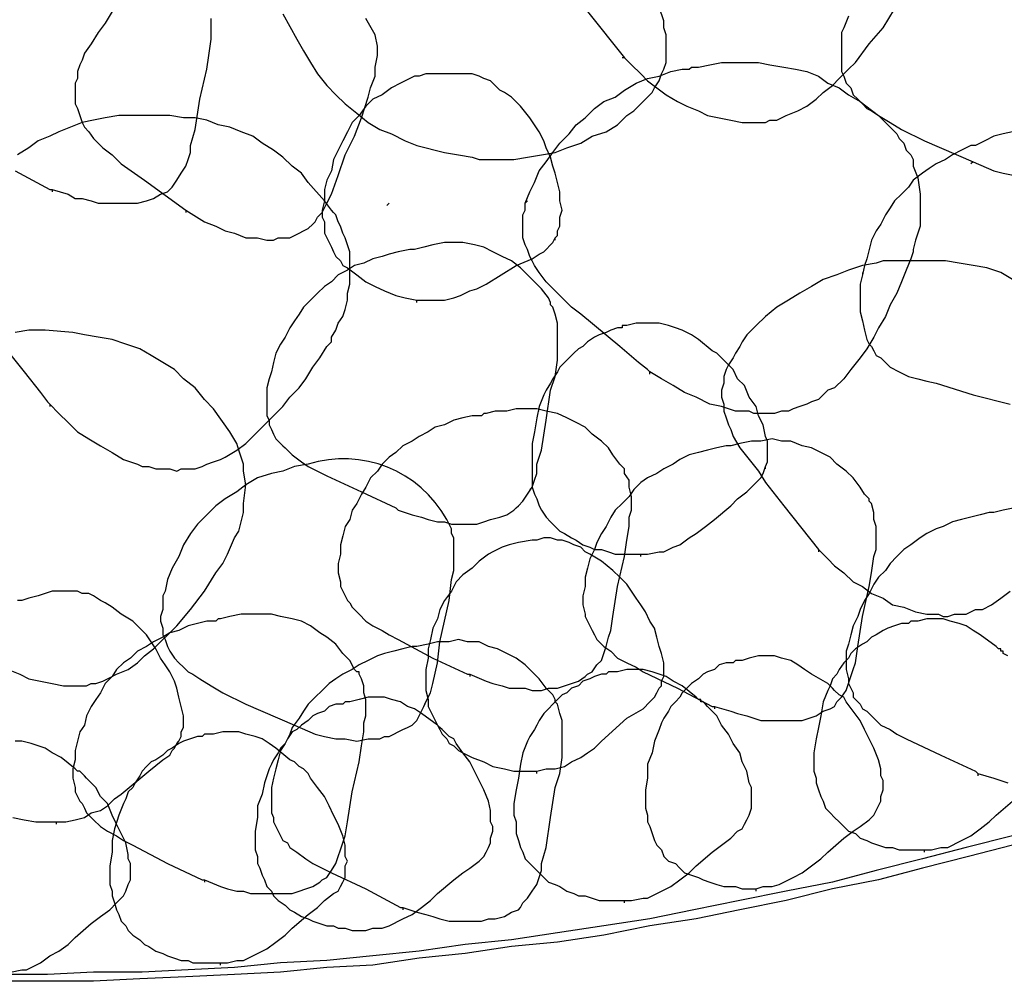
# Model space of a CAD drawing. Header units: millimetres. Extents: x 14 to 424, y 0 to 287.
# Tile 16 of 104: x 105 to 123, y 127 to 144. Entities that reach past the tile are written whole.
import ezdxf

# ---------------------------------------------------------------- set-up
doc = ezdxf.new("R2010")
doc.units = ezdxf.units.MM
doc.layers.add('PDF _0', color=7, linetype='Continuous')

msp = doc.modelspace()

# ---------------------------------------------------------------- linework, layer by layer
at = {"layer": 'PDF _0', "lineweight": 25}
for points in [[(110.172, 143.946), (110.421, 143.489), (110.545, 143.281), (110.67, 143.073), (110.795, 142.866), (110.961, 142.658), (111.127, 142.492), (111.293, 142.326), (111.501, 142.159), (111.709, 141.993), (111.916, 141.869), (112.124, 141.786), (112.373, 141.661), (112.581, 141.578), (113.08, 141.453), (113.329, 141.412), (113.578, 141.37), (113.703, 141.329), (113.827, 141.329), (114.077, 141.329), (114.326, 141.329), (114.575, 141.37), (114.824, 141.412), (115.074, 141.453), (115.281, 141.536), (115.531, 141.619), (115.738, 141.744), (115.987, 141.827), (116.195, 141.952), (116.361, 142.118), (116.486, 142.201), (116.569, 142.284), (116.652, 142.367), (116.735, 142.45), (116.818, 142.533), (116.86, 142.616), (116.943, 142.741), (116.985, 142.866), (117.026, 142.949), (117.068, 143.073), (117.068, 143.198), (117.068, 143.323), (117.068, 143.447), (117.068, 143.572), (117.026, 143.697), (117.026, 143.821), (116.943, 144.07)], [(107.097, 143.987), (106.973, 143.78), (106.848, 143.613), (106.723, 143.406), (106.599, 143.24), (106.557, 143.115), (106.516, 143.032), (106.474, 142.907), (106.474, 142.783), (106.433, 142.7), (106.433, 142.575), (106.433, 142.45), (106.433, 142.326), (106.474, 142.243), (106.516, 142.118), (106.557, 141.993), (106.599, 141.91), (106.682, 141.827), (106.765, 141.702), (106.848, 141.619), (106.931, 141.536), (107.097, 141.412), (107.264, 141.246), (107.679, 140.955), (108.427, 140.415), (108.427, 140.373)], [(115.655, 143.987), (116.32, 143.156), (116.278, 143.156)], [(116.32, 143.156), (116.444, 143.032), (116.611, 142.866), (116.735, 142.741), (116.901, 142.616), (117.068, 142.492), (117.275, 142.367), (117.441, 142.284), (117.649, 142.201), (117.815, 142.118), (118.023, 142.076), (118.231, 142.035), (118.439, 141.993), (118.522, 141.993), (118.646, 141.993), (118.729, 141.993), (118.854, 141.993), (118.937, 142.035), (119.062, 142.035), (119.145, 142.076), (119.228, 142.118), (119.436, 142.201), (119.602, 142.284), (119.768, 142.409), (119.893, 142.533), (120.059, 142.658), (120.183, 142.783), (120.349, 142.949), (120.474, 143.073), (120.723, 143.406), (120.973, 143.697), (121.18, 144.029)], [(120.349, 143.904), (120.266, 143.697), (120.225, 143.613), (120.225, 143.489), (120.225, 143.364), (120.225, 143.24), (120.225, 143.156), (120.225, 143.032), (120.225, 142.907), (120.266, 142.824), (120.308, 142.7), (120.391, 142.616), (120.433, 142.492), (120.516, 142.409), (120.599, 142.326), (120.682, 142.243), (120.765, 142.201), (120.89, 142.118), (121.097, 141.993), (121.305, 141.869), (121.72, 141.661), (122.593, 141.287), (122.551, 141.246)], [(106.017, 140.789), (106.308, 140.705), (106.433, 140.622), (106.557, 140.622), (106.723, 140.581), (106.848, 140.539), (106.973, 140.539), (107.139, 140.539), (107.264, 140.539), (107.43, 140.539), (107.554, 140.539), (107.72, 140.581), (107.845, 140.622), (107.97, 140.705), (108.094, 140.747), (108.136, 140.789), (108.177, 140.83), (108.261, 140.955), (108.344, 141.079), (108.427, 141.204), (108.468, 141.329), (108.51, 141.453), (108.51, 141.578), (108.593, 141.869), (108.676, 142.409), (108.801, 142.949), (108.842, 143.198), (108.884, 143.489), (108.884, 143.613), (108.884, 143.738), (108.884, 143.863)], [(108.427, 140.415), (108.759, 140.207), (108.967, 140.124), (109.133, 140.041), (109.299, 139.999), (109.507, 139.916), (109.715, 139.916), (109.881, 139.875), (110.005, 139.875), (110.088, 139.916), (110.172, 139.916), (110.296, 139.916), (110.379, 139.958), (110.462, 139.999), (110.545, 140.041), (110.628, 140.082), (110.712, 140.165), (110.753, 140.207), (110.795, 140.29), (110.878, 140.373), (110.961, 140.539), (111.044, 140.705), (111.169, 141.038), (111.293, 141.412), (111.459, 141.744), (111.584, 142.076), (111.709, 142.45), (111.75, 142.616), (111.833, 142.824), (111.833, 142.99), (111.875, 143.198), (111.875, 143.281), (111.875, 143.364), (111.833, 143.572), (111.667, 143.863)], [(106.807, 143.613), (106.807, 143.613)], [(116.777, 137.465), (116.777, 137.507), (116.735, 137.548), (116.569, 137.673), (116.237, 137.964), (115.531, 138.545), (115.364, 138.67), (115.198, 138.836), (115.074, 138.961), (114.907, 139.127), (114.783, 139.293), (114.7, 139.418), (114.658, 139.501), (114.617, 139.584), (114.575, 139.708), (114.533, 139.792), (114.492, 139.916), (114.492, 139.999), (114.492, 140.124), (114.492, 140.207), (114.492, 140.332), (114.533, 140.415), (114.533, 140.539), (114.617, 140.747), (114.7, 140.913), (114.783, 141.121), (114.907, 141.287), (115.032, 141.453), (115.157, 141.619), (115.323, 141.786), (115.447, 141.952), (115.614, 142.076), (115.78, 142.243), (115.946, 142.367), (116.154, 142.45), (116.32, 142.575), (116.528, 142.7), (116.735, 142.783), (116.943, 142.824), (117.151, 142.907), (117.358, 142.949), (117.483, 142.949), (117.525, 142.99), (117.649, 142.99), (117.857, 143.032), (118.065, 143.073), (118.314, 143.073), (118.522, 143.073), (118.729, 143.073), (118.937, 143.032), (119.186, 142.99), (119.394, 142.949), (119.602, 142.907), (119.809, 142.824), (119.976, 142.7), (120.183, 142.616), (120.349, 142.492), (120.557, 142.367), (120.89, 142.118), (121.056, 141.952), (121.097, 141.91), (121.139, 141.869), (121.222, 141.786), (121.263, 141.702), (121.347, 141.619), (121.388, 141.495), (121.471, 141.412), (121.513, 141.329), (121.513, 141.204), (121.596, 140.996), (121.637, 140.705), (121.637, 140.581), (121.637, 140.415), (121.637, 140.29), (121.637, 140.124), (121.596, 139.999), (121.554, 139.875), (121.513, 139.708), (121.513, 139.667), (121.471, 139.542), (121.388, 139.335), (121.305, 139.127), (121.222, 138.919), (121.097, 138.711), (121.014, 138.504), (120.89, 138.296), (120.806, 138.13), (120.682, 137.922), (120.557, 137.756), (120.391, 137.548), (120.266, 137.382), (120.1, 137.216), (119.976, 137.174), (119.893, 137.091), (119.809, 137.008), (119.685, 136.967), (119.602, 136.925), (119.477, 136.884), (119.352, 136.842), (119.269, 136.8), (119.145, 136.8), (119.02, 136.759), (118.895, 136.759), (118.771, 136.759), (118.646, 136.759), (118.563, 136.8), (118.314, 136.8), (118.065, 136.884), (117.857, 136.925), (117.608, 137.05), (117.4, 137.133), (117.192, 137.257), (116.985, 137.382), (116.777, 137.507)], [(112.581, 138.753), (112.581, 138.794), (112.747, 138.794), (112.913, 138.794), (113.08, 138.794), (113.246, 138.836), (113.37, 138.878), (113.536, 138.961), (113.661, 139.002), (113.827, 139.085), (114.367, 139.418), (114.658, 139.542), (114.783, 139.625), (114.866, 139.667), (114.907, 139.708), (114.99, 139.792), (115.032, 139.833), (115.074, 139.916), (115.115, 139.958), (115.115, 140.041), (115.157, 140.124), (115.157, 140.29), (115.198, 140.415), (115.157, 140.581), (115.157, 140.747), (115.115, 140.913), (115.074, 141.079), (115.032, 141.204), (114.99, 141.37), (114.907, 141.536), (114.866, 141.661), (114.783, 141.827), (114.7, 141.952), (114.617, 142.076), (114.45, 142.284), (114.284, 142.45), (114.16, 142.533), (114.077, 142.575), (113.993, 142.658), (113.91, 142.741), (113.786, 142.783), (113.703, 142.824), (113.578, 142.866), (113.495, 142.866), (113.37, 142.866), (113.246, 142.866), (113.038, 142.866), (112.83, 142.866), (112.747, 142.866), (112.623, 142.824), (112.539, 142.824), (112.456, 142.783), (112.29, 142.7), (112.124, 142.616), (111.958, 142.492), (111.792, 142.409), (111.667, 142.284), (111.542, 142.118), (111.418, 141.993), (111.335, 141.827), (111.252, 141.661), (111.169, 141.495), (111.085, 141.329), (111.044, 141.121), (110.961, 140.955), (110.919, 140.789), (110.919, 140.581), (110.878, 140.415), (110.878, 140.29), (110.919, 140.207), (110.919, 140.124), (110.919, 139.999), (110.961, 139.916), (111.002, 139.833), (111.044, 139.75), (111.085, 139.667), (111.127, 139.584), (111.21, 139.501), (111.252, 139.418), (111.335, 139.376), (111.501, 139.251), (111.667, 139.127), (111.833, 139.044), (111.999, 138.961), (112.207, 138.878), (112.373, 138.836), (112.581, 138.794)], [(116.735, 142.45), (116.735, 142.45)], [(111.376, 139.335), (111.376, 139.584), (111.376, 139.667), (111.335, 139.792), (111.293, 139.916), (111.252, 139.999), (111.21, 140.124), (111.169, 140.207), (111.127, 140.332), (111.085, 140.373), (111.044, 140.415), (110.919, 140.581), (110.628, 140.913), (110.504, 141.079), (110.338, 141.204), (110.172, 141.37), (110.005, 141.495), (109.798, 141.619), (109.631, 141.744), (109.424, 141.827), (109.216, 141.91), (109.008, 141.952), (108.801, 142.035), (108.593, 142.076), (108.385, 142.076), (108.136, 142.118), (107.928, 142.118), (107.845, 142.118), (107.762, 142.118), (107.637, 142.118), (107.43, 142.118), (107.222, 142.118), (106.973, 142.076), (106.765, 142.035), (106.557, 141.993), (106.35, 141.91), (106.142, 141.827), (105.976, 141.744), (105.768, 141.661), (105.602, 141.536), (105.394, 141.412)], [(123.299, 141.827), (123.133, 141.786), (122.967, 141.744), (122.801, 141.661), (122.634, 141.578), (122.593, 141.578), (122.551, 141.578), (122.385, 141.495), (122.219, 141.412), (122.094, 141.329), (121.928, 141.246), (121.803, 141.162), (121.679, 141.079), (121.513, 140.955), (121.43, 140.83), (121.305, 140.705), (121.18, 140.581), (121.097, 140.456), (121.014, 140.332), (120.931, 140.165), (120.848, 140.041), (120.765, 139.875), (120.723, 139.708), (120.682, 139.542), (120.64, 139.418), (120.599, 139.251), (120.557, 139.085), (120.557, 138.919), (120.557, 138.753), (120.557, 138.587), (120.599, 138.421), (120.64, 138.254), (120.682, 138.088), (120.723, 138.005), (120.765, 137.964), (120.806, 137.881), (120.848, 137.797), (120.931, 137.756), (120.973, 137.714), (121.056, 137.631), (121.097, 137.59), (121.263, 137.507), (121.43, 137.424), (121.596, 137.382), (121.762, 137.34), (121.928, 137.299), (122.593, 137.091), (123.257, 136.925)], [(111.252, 141.661), (111.252, 141.661)], [(122.593, 141.287), (122.967, 141.121), (123.133, 141.079), (123.341, 141.038)], [(105.353, 141.121), (105.976, 140.789), (106.017, 140.789), (106.017, 140.747)], [(112.082, 140.539), (112.041, 140.498)], [(114.575, 140.581), (114.533, 140.539)], [(110.836, 140.332), (110.878, 140.373)], [(115.074, 139.875), (115.074, 139.916)], [(123.299, 139.168), (123.091, 139.293), (122.842, 139.376), (122.593, 139.418), (122.344, 139.459), (122.094, 139.501), (121.596, 139.501), (121.347, 139.501), (121.097, 139.501), (120.973, 139.501), (120.848, 139.459), (120.599, 139.418), (120.349, 139.335), (120.142, 139.251), (119.893, 139.168), (119.685, 139.044), (119.477, 138.919), (119.269, 138.794), (119.062, 138.67), (118.854, 138.504), (118.688, 138.338), (118.522, 138.171), (118.439, 138.047), (118.397, 137.964), (118.314, 137.839), (118.272, 137.756), (118.189, 137.631), (118.148, 137.548), (118.106, 137.424), (118.106, 137.299), (118.065, 137.174), (118.065, 137.05), (118.106, 136.925), (118.106, 136.8), (118.148, 136.676), (118.189, 136.551), (118.231, 136.468), (118.272, 136.343), (118.397, 136.136), (118.563, 135.928), (118.729, 135.72), (118.854, 135.513), (119.186, 135.097), (119.809, 134.308), (119.809, 134.266)], [(105.976, 136.925), (106.142, 136.759), (106.308, 136.593), (106.474, 136.427), (106.682, 136.302), (106.89, 136.177), (107.097, 136.053), (107.305, 135.928), (107.554, 135.845), (107.637, 135.803), (107.762, 135.803), (107.887, 135.762), (108.011, 135.762), (108.136, 135.762), (108.261, 135.72), (108.344, 135.762), (108.468, 135.762), (108.593, 135.762), (108.718, 135.803), (108.801, 135.845), (108.925, 135.886), (109.05, 135.928), (109.133, 135.97), (109.341, 136.094), (109.507, 136.219), (109.673, 136.385), (109.839, 136.551), (110.005, 136.717), (110.172, 136.884), (110.296, 137.05), (110.462, 137.216), (110.587, 137.382), (110.712, 137.59), (110.836, 137.756), (110.961, 137.964), (111.044, 138.047), (111.044, 138.088), (111.044, 138.13), (111.127, 138.254), (111.169, 138.379), (111.252, 138.504), (111.293, 138.628), (111.335, 138.794), (111.335, 138.919), (111.376, 139.085), (111.376, 139.376)], [(120.599, 139.293), (120.599, 139.251)], [(116.611, 134.183), (116.611, 134.225), (116.652, 134.225), (116.735, 134.225), (116.943, 134.266), (117.026, 134.266), (117.109, 134.308), (117.192, 134.349), (117.317, 134.391), (117.483, 134.516), (117.608, 134.599), (117.774, 134.723), (117.94, 134.848), (118.231, 135.097), (118.355, 135.222), (118.522, 135.346), (118.646, 135.471), (118.729, 135.554), (118.771, 135.596), (118.812, 135.679), (118.854, 135.803), (118.895, 135.886), (118.895, 135.97), (118.895, 136.053), (118.895, 136.177), (118.895, 136.26), (118.854, 136.343), (118.812, 136.551), (118.729, 136.717), (118.688, 136.884), (118.563, 137.05), (118.48, 137.257), (118.355, 137.382), (118.272, 137.548), (118.189, 137.631), (118.106, 137.714), (118.065, 137.756), (118.023, 137.797), (117.982, 137.839), (117.898, 137.881), (117.649, 138.088), (117.525, 138.171), (117.358, 138.254), (117.234, 138.296), (117.109, 138.338), (116.943, 138.379), (116.818, 138.379), (116.652, 138.379), (116.528, 138.379), (116.361, 138.338), (116.32, 138.338), (116.278, 138.338), (116.278, 138.296), (116.237, 138.296), (116.195, 138.296), (116.071, 138.254), (115.987, 138.213), (115.863, 138.171), (115.78, 138.13), (115.655, 138.047), (115.572, 137.964), (115.489, 137.922), (115.406, 137.839), (115.323, 137.756), (115.24, 137.673), (115.157, 137.59), (115.115, 137.507), (115.032, 137.382), (114.99, 137.299), (114.907, 137.174), (114.866, 137.091), (114.783, 136.884), (114.741, 136.676), (114.7, 136.427), (114.658, 136.219), (114.658, 136.011), (114.658, 135.762), (114.658, 135.637), (114.658, 135.554), (114.658, 135.43), (114.7, 135.305), (114.741, 135.222), (114.783, 135.097), (114.824, 135.014), (114.907, 134.889), (114.99, 134.806), (115.074, 134.723), (115.157, 134.64), (115.24, 134.599), (115.364, 134.516), (115.447, 134.474), (115.572, 134.391), (115.697, 134.349), (115.78, 134.308), (115.904, 134.308), (116.029, 134.266), (116.154, 134.225), (116.278, 134.225), (116.403, 134.225), (116.611, 134.225)], [(105.228, 132.148), (105.436, 132.065), (105.602, 131.981), (105.81, 131.94), (106.017, 131.898), (106.225, 131.857), (106.308, 131.857), (106.433, 131.857), (106.516, 131.857), (106.64, 131.857), (106.723, 131.898), (106.807, 131.898), (106.931, 131.94), (107.014, 131.981), (107.18, 132.065), (107.388, 132.148), (107.554, 132.272), (107.679, 132.397), (107.845, 132.522), (107.97, 132.646), (108.136, 132.812), (108.261, 132.937), (108.51, 133.228), (108.759, 133.56), (108.967, 133.892), (109.091, 134.059), (109.174, 134.225), (109.299, 134.516), (109.382, 134.64), (109.424, 134.806), (109.465, 134.973), (109.465, 135.139), (109.507, 135.471), (109.465, 135.72), (109.465, 135.845), (109.424, 135.97), (109.382, 136.094), (109.341, 136.219), (109.216, 136.427), (108.925, 136.842), (108.759, 137.008), (108.593, 137.216), (108.385, 137.382), (108.219, 137.548), (108.011, 137.673), (107.804, 137.797), (107.596, 137.922), (107.347, 138.005), (107.097, 138.088), (106.848, 138.13), (106.599, 138.171), (106.391, 138.213), (105.893, 138.254), (105.602, 138.254), (105.353, 138.213)], [(104.979, 138.171), (105.519, 137.507), (105.81, 137.133), (105.934, 136.967), (105.976, 136.925), (105.976, 136.884)], [(118.272, 137.756), (118.272, 137.756)], [(113.536, 132.065), (113.827, 131.94), (113.952, 131.898), (114.118, 131.857), (114.243, 131.815), (114.367, 131.815), (114.533, 131.815), (114.658, 131.774), (114.824, 131.774), (114.949, 131.815), (115.115, 131.815), (115.24, 131.857), (115.364, 131.898), (115.489, 131.94), (115.614, 132.023), (115.655, 132.065), (115.738, 132.106), (115.821, 132.231), (115.904, 132.314), (115.946, 132.438), (115.987, 132.563), (116.029, 132.729), (116.071, 132.854), (116.112, 133.103), (116.195, 133.643), (116.32, 134.183), (116.361, 134.474), (116.403, 134.723), (116.403, 134.889), (116.444, 135.014), (116.444, 135.139), (116.444, 135.263), (116.403, 135.43), (116.403, 135.554), (116.32, 135.679), (116.32, 135.762), (116.278, 135.803), (116.237, 135.845), (116.112, 136.011), (116.029, 136.136), (115.904, 136.26), (115.738, 136.385), (115.614, 136.51), (115.447, 136.593), (115.281, 136.676), (115.115, 136.759), (114.907, 136.8), (114.741, 136.842), (114.533, 136.842), (114.367, 136.842), (114.201, 136.8), (113.993, 136.8), (113.827, 136.759), (113.786, 136.759), (113.744, 136.717), (113.578, 136.717), (113.412, 136.676), (113.246, 136.634), (113.08, 136.551), (112.913, 136.51), (112.789, 136.427), (112.623, 136.343), (112.498, 136.26), (112.332, 136.177), (112.207, 136.053), (112.082, 135.97), (111.958, 135.845), (111.875, 135.72), (111.75, 135.596), (111.667, 135.43), (111.584, 135.305), (111.501, 135.139), (111.418, 135.014), (111.376, 134.848), (111.293, 134.723), (111.252, 134.557), (111.21, 134.391), (111.21, 134.225), (111.169, 134.059), (111.169, 133.892), (111.21, 133.726), (111.21, 133.643), (111.252, 133.56), (111.293, 133.477), (111.335, 133.394), (111.376, 133.352), (111.418, 133.269), (111.459, 133.228), (111.542, 133.145), (111.667, 133.02), (111.792, 132.937), (111.958, 132.854), (112.082, 132.771), (112.249, 132.688), (112.872, 132.355), (113.495, 132.065), (113.536, 132.065), (113.536, 132.023)], [(114.783, 136.8), (114.783, 136.8)], [(117.94, 131.483), (118.231, 131.4), (118.355, 131.358), (118.522, 131.317), (118.646, 131.275), (118.771, 131.234), (118.937, 131.234), (119.062, 131.234), (119.228, 131.234), (119.352, 131.234), (119.519, 131.234), (119.643, 131.275), (119.768, 131.317), (119.893, 131.4), (120.017, 131.441), (120.1, 131.483), (120.142, 131.566), (120.225, 131.649), (120.308, 131.774), (120.349, 131.898), (120.391, 132.023), (120.433, 132.148), (120.474, 132.272), (120.516, 132.563), (120.599, 133.103), (120.723, 133.643), (120.765, 133.892), (120.806, 134.183), (120.848, 134.308), (120.848, 134.433), (120.848, 134.557), (120.848, 134.723), (120.806, 134.848), (120.806, 134.973), (120.765, 135.139), (120.723, 135.18), (120.723, 135.222), (120.64, 135.305), (120.557, 135.43), (120.433, 135.596), (120.308, 135.72), (120.142, 135.845), (120.017, 135.97), (119.851, 136.053), (119.685, 136.136), (119.519, 136.177), (119.311, 136.26), (119.145, 136.26), (118.979, 136.302), (118.771, 136.26), (118.605, 136.26), (118.397, 136.219), (118.231, 136.177), (118.189, 136.177), (118.148, 136.177), (117.982, 136.136), (117.815, 136.094), (117.649, 136.053), (117.483, 136.011), (117.317, 135.928), (117.192, 135.845), (117.026, 135.762), (116.901, 135.679), (116.735, 135.596), (116.611, 135.513), (116.486, 135.388), (116.403, 135.263), (116.278, 135.139), (116.154, 135.014), (116.071, 134.889), (115.987, 134.723), (115.904, 134.599), (115.821, 134.433), (115.78, 134.308), (115.697, 134.142), (115.655, 133.976), (115.614, 133.809), (115.614, 133.643), (115.572, 133.477), (115.572, 133.311), (115.614, 133.145), (115.614, 133.103), (115.655, 133.02), (115.697, 132.937), (115.738, 132.854), (115.78, 132.771), (115.821, 132.688), (115.863, 132.646), (115.946, 132.563), (116.071, 132.48), (116.195, 132.355), (116.361, 132.272), (116.528, 132.189), (116.652, 132.106), (117.275, 131.815), (117.898, 131.483), (117.94, 131.483), (117.94, 131.441)], [(118.854, 135.762), (118.854, 135.803)], [(114.617, 135.388), (114.658, 135.43)], [(123.341, 135.056), (123.133, 135.014), (122.967, 134.973), (122.925, 134.973), (122.884, 134.973), (122.717, 134.931), (122.551, 134.889), (122.385, 134.848), (122.219, 134.806), (122.053, 134.723), (121.928, 134.682), (121.762, 134.599), (121.637, 134.516), (121.471, 134.391), (121.347, 134.308), (121.222, 134.183), (121.097, 134.059), (121.014, 133.934), (120.89, 133.809), (120.806, 133.685), (120.723, 133.519), (120.64, 133.394), (120.557, 133.228), (120.516, 133.103), (120.433, 132.937), (120.391, 132.771), (120.349, 132.605), (120.308, 132.48), (120.308, 132.314), (120.308, 132.148), (120.349, 131.981), (120.349, 131.898), (120.391, 131.815), (120.433, 131.732), (120.433, 131.649), (120.516, 131.566), (120.557, 131.525), (120.599, 131.441), (120.682, 131.4), (120.806, 131.275), (120.931, 131.151), (121.097, 131.068), (121.222, 130.984), (121.388, 130.901), (122.011, 130.611), (122.634, 130.32), (122.676, 130.278), (122.676, 130.237)], [(114.741, 130.278), (114.741, 130.32), (114.907, 130.361), (115.074, 130.361), (115.24, 130.403), (115.364, 130.486), (115.531, 130.569), (115.655, 130.652), (115.78, 130.735), (115.904, 130.86), (116.361, 131.275), (116.652, 131.441), (116.777, 131.566), (116.818, 131.608), (116.86, 131.649), (116.901, 131.732), (116.943, 131.815), (116.985, 131.857), (116.985, 131.94), (117.026, 132.023), (117.026, 132.106), (117.026, 132.272), (116.985, 132.438), (116.943, 132.563), (116.901, 132.729), (116.86, 132.895), (116.777, 133.02), (116.694, 133.186), (116.611, 133.311), (116.528, 133.435), (116.444, 133.56), (116.361, 133.685), (116.237, 133.809), (116.112, 133.934), (115.904, 134.1), (115.697, 134.225), (115.614, 134.266), (115.531, 134.349), (115.406, 134.391), (115.323, 134.433), (115.198, 134.474), (115.115, 134.474), (114.99, 134.516), (114.866, 134.516), (114.741, 134.474), (114.658, 134.474), (114.409, 134.433), (114.243, 134.391), (114.118, 134.349), (114.035, 134.308), (113.952, 134.266), (113.869, 134.225), (113.703, 134.1), (113.578, 133.976), (113.412, 133.851), (113.287, 133.726), (113.204, 133.56), (113.08, 133.394), (112.996, 133.228), (112.955, 133.062), (112.872, 132.895), (112.83, 132.688), (112.789, 132.522), (112.789, 132.355), (112.747, 132.148), (112.747, 131.981), (112.747, 131.774), (112.789, 131.608), (112.789, 131.483), (112.83, 131.4), (112.872, 131.317), (112.913, 131.234), (112.955, 131.151), (112.996, 131.068), (113.038, 130.984), (113.121, 130.901), (113.163, 130.818), (113.246, 130.777), (113.329, 130.694), (113.412, 130.652), (113.578, 130.569), (113.786, 130.486), (113.952, 130.403), (114.16, 130.361), (114.326, 130.32), (114.533, 130.32), (114.741, 130.32)], [(119.809, 134.308), (119.976, 134.142), (120.1, 134.017), (120.266, 133.892), (120.433, 133.726), (120.599, 133.643), (120.765, 133.519), (120.973, 133.435), (121.139, 133.311), (121.347, 133.269), (121.554, 133.186), (121.762, 133.145), (121.97, 133.145), (122.053, 133.103), (122.136, 133.103), (122.26, 133.145), (122.344, 133.145), (122.468, 133.145), (122.551, 133.186), (122.634, 133.228), (122.759, 133.228), (122.925, 133.311), (123.091, 133.435), (123.257, 133.56)], [(108.177, 133.976), (108.177, 133.976)], [(106.1, 129.364), (106.1, 129.406), (106.266, 129.406), (106.433, 129.447), (106.599, 129.489), (106.723, 129.572), (106.89, 129.614), (107.014, 129.697), (107.139, 129.821), (107.264, 129.904), (107.762, 130.32), (108.011, 130.527), (108.136, 130.611), (108.177, 130.694), (108.219, 130.735), (108.261, 130.818), (108.302, 130.86), (108.344, 130.943), (108.344, 131.026), (108.385, 131.109), (108.385, 131.192), (108.385, 131.317), (108.344, 131.483), (108.302, 131.649), (108.261, 131.815), (108.219, 131.94), (108.136, 132.106), (108.053, 132.231), (107.97, 132.355), (107.887, 132.522), (107.804, 132.646), (107.72, 132.771), (107.596, 132.895), (107.471, 133.02), (107.264, 133.145), (107.097, 133.269), (106.973, 133.352), (106.89, 133.394), (106.765, 133.477), (106.682, 133.519), (106.557, 133.519), (106.474, 133.56), (106.35, 133.56), (106.225, 133.56), (106.142, 133.56), (106.017, 133.56), (105.768, 133.477), (105.602, 133.435), (105.477, 133.394), (105.394, 133.394)], [(108.759, 128.367), (109.05, 128.243), (109.174, 128.201), (109.341, 128.16), (109.465, 128.16), (109.59, 128.118), (109.756, 128.118), (109.881, 128.118), (110.047, 128.118), (110.172, 128.118), (110.338, 128.118), (110.462, 128.16), (110.587, 128.201), (110.712, 128.243), (110.836, 128.326), (110.878, 128.367), (110.961, 128.409), (111.044, 128.533), (111.127, 128.658), (111.169, 128.783), (111.21, 128.907), (111.252, 129.032), (111.293, 129.157), (111.335, 129.406), (111.418, 129.946), (111.542, 130.486), (111.584, 130.777), (111.626, 131.026), (111.626, 131.192), (111.667, 131.317), (111.667, 131.441), (111.667, 131.608), (111.626, 131.732), (111.626, 131.857), (111.584, 131.981), (111.542, 132.065), (111.542, 132.106), (111.501, 132.106), (111.459, 132.148), (111.376, 132.314), (111.252, 132.438), (111.127, 132.605), (110.961, 132.729), (110.836, 132.812), (110.67, 132.937), (110.504, 133.02), (110.338, 133.062), (110.13, 133.103), (109.964, 133.145), (109.756, 133.145), (109.59, 133.145), (109.424, 133.145), (109.216, 133.103), (109.05, 133.062), (109.008, 133.062), (108.967, 133.02), (108.801, 133.02), (108.634, 132.979), (108.468, 132.937), (108.302, 132.854), (108.136, 132.812), (108.011, 132.729), (107.845, 132.646), (107.72, 132.563), (107.554, 132.48), (107.43, 132.355), (107.305, 132.272), (107.18, 132.148), (107.097, 132.023), (106.973, 131.898), (106.89, 131.732), (106.807, 131.608), (106.723, 131.483), (106.64, 131.317), (106.599, 131.151), (106.516, 131.026), (106.474, 130.86), (106.433, 130.694), (106.433, 130.527), (106.391, 130.361), (106.391, 130.195), (106.433, 130.029), (106.433, 129.946), (106.474, 129.863), (106.516, 129.78), (106.557, 129.738), (106.599, 129.655), (106.64, 129.572), (106.682, 129.53), (106.765, 129.447), (106.89, 129.323), (107.014, 129.24), (107.18, 129.157), (107.305, 129.073), (107.471, 128.99), (108.094, 128.658), (108.718, 128.367), (108.759, 128.367), (108.759, 128.326)], [(112.872, 132.895), (112.872, 132.895)], [(123.216, 132.397), (123.133, 132.438), (123.133, 132.48), (123.091, 132.48), (123.091, 132.522), (123.05, 132.522), (123.008, 132.563), (122.717, 132.771), (122.593, 132.854), (122.468, 132.937), (122.344, 132.979), (122.177, 133.02), (122.053, 133.062), (121.887, 133.062), (121.762, 133.062), (121.596, 133.02), (121.471, 133.02), (121.43, 132.979), (121.388, 132.979), (121.347, 132.979), (121.305, 132.979), (121.18, 132.937), (121.056, 132.895), (120.973, 132.854), (120.848, 132.771), (120.765, 132.729), (120.682, 132.646), (120.599, 132.605), (120.474, 132.522), (120.391, 132.438), (120.349, 132.355), (120.266, 132.272), (120.183, 132.148), (120.142, 132.065), (120.059, 131.981), (120.017, 131.857), (119.976, 131.774), (119.893, 131.566), (119.851, 131.317), (119.809, 131.109), (119.768, 130.901), (119.726, 130.652), (119.726, 130.444), (119.726, 130.32), (119.768, 130.195), (119.768, 130.112), (119.809, 129.987), (119.851, 129.863), (119.893, 129.78), (119.934, 129.655), (120.017, 129.572), (120.1, 129.489), (120.183, 129.406), (120.266, 129.323), (120.349, 129.24), (120.474, 129.198), (120.557, 129.115), (120.682, 129.073), (120.765, 129.032), (120.89, 128.99), (121.014, 128.949), (121.139, 128.949), (121.263, 128.907), (121.347, 128.907), (121.471, 128.907), (121.72, 128.907)], [(112.332, 127.869), (112.581, 127.786), (112.747, 127.744), (112.872, 127.703), (112.996, 127.661), (113.163, 127.619), (113.287, 127.619), (113.453, 127.619), (113.578, 127.619), (113.744, 127.619), (113.869, 127.661), (113.993, 127.661), (114.16, 127.703), (114.284, 127.786), (114.409, 127.827), (114.45, 127.869), (114.492, 127.952), (114.575, 128.035), (114.658, 128.16), (114.741, 128.284), (114.783, 128.409), (114.824, 128.533), (114.824, 128.658), (114.907, 128.949), (114.99, 129.489), (115.074, 130.029), (115.157, 130.278), (115.198, 130.569), (115.198, 130.694), (115.198, 130.818), (115.198, 130.984), (115.198, 131.109), (115.198, 131.234), (115.157, 131.358), (115.115, 131.525), (115.074, 131.566), (115.074, 131.608), (115.032, 131.691), (114.907, 131.815), (114.783, 131.981), (114.658, 132.106), (114.533, 132.231), (114.367, 132.355), (114.201, 132.438), (114.035, 132.522), (113.869, 132.563), (113.703, 132.646), (113.495, 132.646), (113.329, 132.688), (113.163, 132.646), (112.955, 132.646), (112.789, 132.605), (112.581, 132.563), (112.539, 132.563), (112.498, 132.563), (112.332, 132.522), (112.166, 132.48), (111.999, 132.438), (111.875, 132.397), (111.709, 132.314), (111.542, 132.231), (111.418, 132.148), (111.252, 132.065), (111.127, 131.981), (111.002, 131.898), (110.878, 131.774), (110.753, 131.649), (110.628, 131.525), (110.545, 131.4), (110.462, 131.275), (110.338, 131.109), (110.296, 130.984), (110.213, 130.818), (110.13, 130.694), (110.088, 130.527), (110.047, 130.361), (110.005, 130.195), (109.964, 130.029), (109.964, 129.863), (109.964, 129.697), (109.964, 129.572), (110.005, 129.489), (110.005, 129.406), (110.047, 129.323), (110.088, 129.24), (110.13, 129.157), (110.172, 129.073), (110.255, 129.032), (110.296, 128.949), (110.421, 128.866), (110.587, 128.741), (110.712, 128.658), (110.878, 128.575), (111.044, 128.492), (111.667, 128.201), (112.29, 127.869), (112.332, 127.869), (112.332, 127.827)], [(118.688, 128.16), (118.688, 128.201), (118.812, 128.243), (118.979, 128.243), (119.103, 128.284), (119.186, 128.326), (119.269, 128.367), (119.352, 128.409), (119.519, 128.492), (119.685, 128.617), (119.851, 128.741), (119.976, 128.866), (120.266, 129.115), (120.433, 129.24), (120.557, 129.323), (120.723, 129.447), (120.806, 129.53), (120.848, 129.614), (120.89, 129.697), (120.931, 129.78), (120.931, 129.863), (120.973, 129.987), (120.973, 130.071), (120.973, 130.154), (120.931, 130.237), (120.931, 130.361), (120.89, 130.527), (120.806, 130.735), (120.723, 130.901), (120.64, 131.068), (120.557, 131.234), (120.433, 131.4), (120.308, 131.566), (120.266, 131.649), (120.183, 131.691), (120.1, 131.774), (120.059, 131.815), (120.017, 131.857), (119.976, 131.898), (119.685, 132.065), (119.56, 132.148), (119.436, 132.231), (119.311, 132.314), (119.145, 132.355), (119.02, 132.397), (118.854, 132.397), (118.729, 132.397), (118.563, 132.355), (118.439, 132.314), (118.397, 132.314), (118.355, 132.314), (118.314, 132.314), (118.272, 132.272), (118.148, 132.272), (118.023, 132.231), (117.94, 132.148), (117.815, 132.106), (117.732, 132.065), (117.649, 131.981), (117.525, 131.898), (117.441, 131.815), (117.358, 131.732), (117.317, 131.649), (117.234, 131.566), (117.151, 131.483), (117.109, 131.4), (117.026, 131.275), (116.985, 131.192), (116.943, 131.068), (116.86, 130.86), (116.818, 130.652), (116.735, 130.444), (116.735, 130.195), (116.694, 129.987), (116.694, 129.78), (116.694, 129.655), (116.735, 129.53), (116.735, 129.406), (116.777, 129.323), (116.818, 129.198), (116.86, 129.073), (116.901, 128.99), (116.985, 128.907), (117.026, 128.783), (117.109, 128.7), (117.234, 128.658), (117.317, 128.575), (117.4, 128.492), (117.525, 128.45), (117.649, 128.409), (117.732, 128.367), (117.857, 128.326), (117.982, 128.284), (118.106, 128.243), (118.189, 128.243), (118.314, 128.243), (118.439, 128.201), (118.688, 128.201)], [(116.32, 127.952), (116.32, 127.993), (116.361, 127.993), (116.444, 127.993), (116.652, 128.035), (116.735, 128.035), (116.818, 128.076), (116.901, 128.118), (116.985, 128.16), (117.151, 128.243), (117.317, 128.367), (117.483, 128.492), (117.608, 128.617), (117.898, 128.866), (118.065, 128.99), (118.231, 129.115), (118.355, 129.24), (118.439, 129.281), (118.48, 129.364), (118.522, 129.447), (118.563, 129.53), (118.605, 129.655), (118.605, 129.738), (118.605, 129.821), (118.605, 129.946), (118.605, 130.029), (118.563, 130.112), (118.522, 130.32), (118.439, 130.486), (118.397, 130.652), (118.272, 130.818), (118.189, 130.984), (118.065, 131.151), (117.982, 131.317), (117.898, 131.4), (117.815, 131.483), (117.774, 131.525), (117.732, 131.566), (117.691, 131.566), (117.691, 131.608), (117.649, 131.608), (117.608, 131.649), (117.358, 131.857), (117.192, 131.94), (117.068, 132.023), (116.943, 132.065), (116.818, 132.106), (116.652, 132.148), (116.528, 132.148), (116.361, 132.148), (116.195, 132.106), (116.071, 132.106), (116.029, 132.106), (115.987, 132.065), (115.946, 132.065), (115.904, 132.065), (115.78, 132.023), (115.697, 131.981), (115.572, 131.94), (115.489, 131.857), (115.364, 131.815), (115.281, 131.732), (115.198, 131.691), (115.115, 131.608), (115.032, 131.525), (114.949, 131.441), (114.866, 131.358), (114.783, 131.234), (114.741, 131.151), (114.7, 131.068), (114.617, 130.943), (114.575, 130.86), (114.492, 130.652), (114.45, 130.444), (114.409, 130.195), (114.367, 129.987), (114.326, 129.738), (114.326, 129.53), (114.367, 129.406), (114.367, 129.281), (114.367, 129.198), (114.409, 129.073), (114.45, 128.949), (114.492, 128.866), (114.533, 128.741), (114.617, 128.658), (114.7, 128.575), (114.783, 128.492), (114.866, 128.409), (114.949, 128.326), (115.074, 128.284), (115.157, 128.243), (115.281, 128.16), (115.406, 128.118), (115.489, 128.076), (115.614, 128.076), (115.738, 128.035), (115.863, 127.993), (115.987, 127.993), (116.071, 127.993), (116.32, 127.993)], [(116.985, 131.857), (116.985, 131.898)], [(112.747, 131.525), (112.747, 131.525)], [(109.05, 126.83), (109.05, 126.872), (109.174, 126.872), (109.341, 126.913), (109.465, 126.913), (109.548, 126.955), (109.631, 126.996), (109.715, 127.038), (109.881, 127.121), (110.047, 127.246), (110.213, 127.37), (110.338, 127.495), (110.628, 127.744), (110.795, 127.869), (110.919, 127.993), (111.085, 128.118), (111.169, 128.16), (111.21, 128.243), (111.252, 128.326), (111.293, 128.409), (111.293, 128.533), (111.293, 128.617), (111.335, 128.7), (111.293, 128.783), (111.293, 128.907), (111.293, 128.99), (111.252, 129.157), (111.169, 129.364), (111.085, 129.53), (111.002, 129.697), (110.919, 129.863), (110.795, 130.029), (110.67, 130.195), (110.628, 130.278), (110.545, 130.361), (110.462, 130.403), (110.421, 130.444), (110.379, 130.486), (110.296, 130.527), (110.047, 130.735), (109.922, 130.818), (109.798, 130.901), (109.673, 130.943), (109.507, 130.984), (109.382, 131.026), (109.216, 131.026), (109.091, 131.026), (108.925, 130.984), (108.759, 130.984), (108.718, 130.943), (108.676, 130.943), (108.634, 130.943), (108.51, 130.901), (108.385, 130.86), (108.302, 130.818), (108.177, 130.735), (108.094, 130.694), (108.011, 130.611), (107.887, 130.527), (107.804, 130.486), (107.72, 130.403), (107.637, 130.32), (107.596, 130.237), (107.513, 130.112), (107.471, 130.029), (107.388, 129.946), (107.347, 129.821), (107.305, 129.738), (107.222, 129.53), (107.139, 129.281), (107.097, 129.073), (107.097, 128.866), (107.056, 128.617), (107.056, 128.409), (107.056, 128.284), (107.097, 128.16), (107.097, 128.076), (107.139, 127.952), (107.18, 127.827), (107.222, 127.744), (107.264, 127.619), (107.347, 127.536), (107.388, 127.453), (107.471, 127.37), (107.596, 127.287), (107.679, 127.204), (107.762, 127.163), (107.887, 127.079), (108.011, 127.038), (108.094, 126.996), (108.219, 126.955), (108.344, 126.913), (108.468, 126.913), (108.551, 126.872), (108.676, 126.872), (108.801, 126.872), (109.05, 126.872)], [(108.344, 130.943), (108.344, 130.943)], [(105.269, 126.706), (105.477, 126.747), (105.56, 126.747), (105.643, 126.789), (105.726, 126.83), (105.81, 126.872), (105.976, 126.996), (106.142, 127.079), (106.308, 127.204), (106.433, 127.329), (106.723, 127.578), (106.89, 127.703), (107.056, 127.827), (107.18, 127.952), (107.264, 128.035), (107.305, 128.076), (107.347, 128.16), (107.388, 128.284), (107.43, 128.367), (107.43, 128.45), (107.43, 128.533), (107.43, 128.658), (107.388, 128.741), (107.388, 128.824), (107.347, 129.032), (107.264, 129.198), (107.18, 129.364), (107.097, 129.53), (107.014, 129.738), (106.89, 129.863), (106.807, 130.029), (106.723, 130.112), (106.64, 130.195), (106.599, 130.237), (106.557, 130.278), (106.516, 130.32), (106.474, 130.32), (106.433, 130.361), (106.183, 130.569), (106.017, 130.652), (105.893, 130.735), (105.768, 130.777), (105.643, 130.818), (105.477, 130.86), (105.353, 130.86)], [(122.676, 130.278), (122.967, 130.195), (123.091, 130.154), (123.216, 130.112)], [(121.72, 128.866), (121.72, 128.907), (121.845, 128.907), (122.011, 128.949), (122.136, 128.949), (122.219, 128.99), (122.302, 129.032), (122.385, 129.073), (122.551, 129.157), (122.717, 129.281), (122.884, 129.406), (123.008, 129.53), (123.299, 129.78)], [(105.311, 129.489), (105.519, 129.447), (105.726, 129.406), (105.893, 129.406), (106.1, 129.406)], [(123.299, 129.157), (122.468, 128.949), (121.679, 128.741), (120.848, 128.533), (120.059, 128.326), (119.228, 128.16), (118.397, 127.993), (117.566, 127.827), (116.777, 127.661), (115.946, 127.536), (115.115, 127.412), (114.284, 127.287), (113.453, 127.204), (112.623, 127.079), (111.792, 126.996), (110.961, 126.913), (110.13, 126.872), (109.299, 126.789), (108.468, 126.747), (107.637, 126.706), (106.765, 126.706), (105.934, 126.664), (105.103, 126.664)], [(123.299, 128.99), (122.51, 128.783), (121.679, 128.575), (120.89, 128.367), (120.059, 128.201), (119.228, 127.993), (118.397, 127.827), (117.608, 127.661), (116.777, 127.536), (115.946, 127.37), (115.115, 127.246), (114.284, 127.163), (113.453, 127.038), (112.623, 126.955), (111.792, 126.83), (110.961, 126.789), (110.13, 126.706), (109.299, 126.664), (108.427, 126.622), (107.596, 126.581), (106.765, 126.539), (105.934, 126.539), (105.103, 126.539)]]:
    msp.add_lwpolyline(points, dxfattribs=at)
for points in [[(112.249, 135.014), (112.498, 134.931), (112.664, 134.889), (112.789, 134.848), (112.955, 134.806), (113.08, 134.806), (113.204, 134.765), (113.37, 134.765), (113.495, 134.765), (113.661, 134.765), (113.786, 134.806), (113.91, 134.848), (114.077, 134.889), (114.201, 134.931), (114.326, 135.014), (114.367, 135.056), (114.409, 135.097), (114.492, 135.18), (114.575, 135.305), (114.658, 135.43), (114.7, 135.554), (114.741, 135.679), (114.741, 135.845), (114.824, 136.094), (114.907, 136.634), (114.99, 137.174), (115.074, 137.424), (115.115, 137.714), (115.115, 137.839), (115.115, 137.964), (115.115, 138.13), (115.115, 138.254), (115.115, 138.379), (115.074, 138.545), (115.032, 138.67), (114.99, 138.711), (114.99, 138.753), (114.949, 138.836), (114.824, 139.002), (114.7, 139.127), (114.575, 139.251), (114.45, 139.376), (114.284, 139.501), (114.118, 139.584), (113.952, 139.667), (113.786, 139.75), (113.62, 139.792), (113.412, 139.833), (113.246, 139.833), (113.08, 139.833), (112.872, 139.792), (112.706, 139.75), (112.539, 139.708), (112.498, 139.708), (112.456, 139.708), (112.249, 139.667), (112.082, 139.625), (111.958, 139.584), (111.792, 139.542), (111.626, 139.459), (111.459, 139.418), (111.335, 139.335), (111.169, 139.251), (111.044, 139.127), (110.919, 139.044), (110.795, 138.919), (110.67, 138.794), (110.545, 138.67), (110.462, 138.545), (110.379, 138.421), (110.296, 138.296), (110.213, 138.13), (110.13, 138.005), (110.047, 137.839), (110.005, 137.673), (109.964, 137.507), (109.922, 137.382), (109.881, 137.216), (109.881, 137.05), (109.881, 136.884), (109.881, 136.717), (109.922, 136.634), (109.922, 136.551), (109.964, 136.468), (110.005, 136.385), (110.047, 136.302), (110.088, 136.26), (110.172, 136.177), (110.213, 136.136), (110.338, 136.011), (110.504, 135.886), (110.628, 135.803), (110.795, 135.72), (110.961, 135.637), (111.584, 135.346), (112.207, 135.056)], [(111.667, 127.453), (111.792, 127.495), (111.958, 127.495), (112.082, 127.536), (112.166, 127.578), (112.249, 127.619), (112.332, 127.661), (112.498, 127.744), (112.664, 127.869), (112.83, 127.993), (112.955, 128.118), (113.246, 128.367), (113.412, 128.492), (113.536, 128.575), (113.703, 128.7), (113.786, 128.783), (113.827, 128.866), (113.869, 128.949), (113.91, 129.032), (113.91, 129.115), (113.952, 129.24), (113.952, 129.323), (113.91, 129.406), (113.91, 129.489), (113.91, 129.614), (113.869, 129.78), (113.786, 129.987), (113.703, 130.154), (113.62, 130.32), (113.536, 130.486), (113.412, 130.652), (113.287, 130.818), (113.246, 130.901), (113.163, 130.943), (113.08, 131.026), (113.038, 131.068), (112.996, 131.109), (112.955, 131.151), (112.664, 131.358), (112.539, 131.441), (112.415, 131.483), (112.29, 131.566), (112.124, 131.608), (111.999, 131.649), (111.833, 131.649), (111.709, 131.649), (111.542, 131.608), (111.376, 131.566), (111.335, 131.566), (111.293, 131.566), (111.252, 131.525), (111.127, 131.525), (111.002, 131.483), (110.919, 131.4), (110.795, 131.358), (110.712, 131.317), (110.628, 131.234), (110.504, 131.151), (110.421, 131.068), (110.338, 131.026), (110.255, 130.901), (110.213, 130.818), (110.13, 130.735), (110.088, 130.652), (110.005, 130.527), (109.964, 130.444), (109.922, 130.361), (109.839, 130.112), (109.798, 129.904), (109.715, 129.697), (109.715, 129.489), (109.673, 129.24), (109.673, 129.032), (109.673, 128.907), (109.715, 128.783), (109.715, 128.658), (109.756, 128.575), (109.798, 128.45), (109.839, 128.367), (109.881, 128.243), (109.964, 128.16), (110.005, 128.076), (110.088, 127.993), (110.213, 127.91), (110.296, 127.827), (110.379, 127.786), (110.504, 127.703), (110.628, 127.661), (110.712, 127.619), (110.836, 127.578), (110.961, 127.536), (111.085, 127.536), (111.169, 127.495), (111.293, 127.495), (111.418, 127.453)]]:
    msp.add_lwpolyline(points, close=True, dxfattribs=at)
msp.add_lwpolyline([(110.379, 131.151), (110.753, 130.984), (110.919, 130.943), (111.127, 130.901), (111.293, 130.901), (111.501, 130.86), (111.709, 130.901), (111.916, 130.901), (111.999, 130.943), (112.082, 130.943), (112.166, 130.984), (112.249, 131.026), (112.332, 131.068), (112.415, 131.109), (112.498, 131.151), (112.581, 131.234), (112.623, 131.317), (112.664, 131.4), (112.706, 131.483), (112.747, 131.566), (112.83, 131.732), (112.872, 131.898), (112.955, 132.272), (112.996, 132.646), (113.08, 133.02), (113.163, 133.394), (113.204, 133.768), (113.246, 133.934), (113.246, 134.142), (113.246, 134.308), (113.246, 134.516), (113.204, 134.599), (113.204, 134.682), (113.121, 134.848, 0.35563), (110.628, 135.845), (110.379, 135.803), (110.172, 135.72), (109.964, 135.679), (109.715, 135.596), (109.507, 135.471), (109.341, 135.346), (109.133, 135.222), (108.967, 135.097), (108.801, 134.931), (108.634, 134.765), (108.51, 134.599), (108.385, 134.391), (108.302, 134.183), (108.177, 133.976), (108.094, 133.768), (108.053, 133.56), (108.011, 133.477), (108.011, 133.352), (108.011, 133.228), (107.97, 133.103), (107.97, 133.02), (108.011, 132.895), (108.011, 132.771), (108.053, 132.688), (108.094, 132.563), (108.136, 132.48), (108.219, 132.355), (108.302, 132.272), (108.385, 132.189), (108.468, 132.106), (108.551, 132.065), (108.676, 131.981), (108.884, 131.857), (109.091, 131.732), (109.507, 131.525), (110.379, 131.151), (110.338, 131.109)], format="xyb", dxfattribs=at)

doc.saveas('drawing.dxf')
